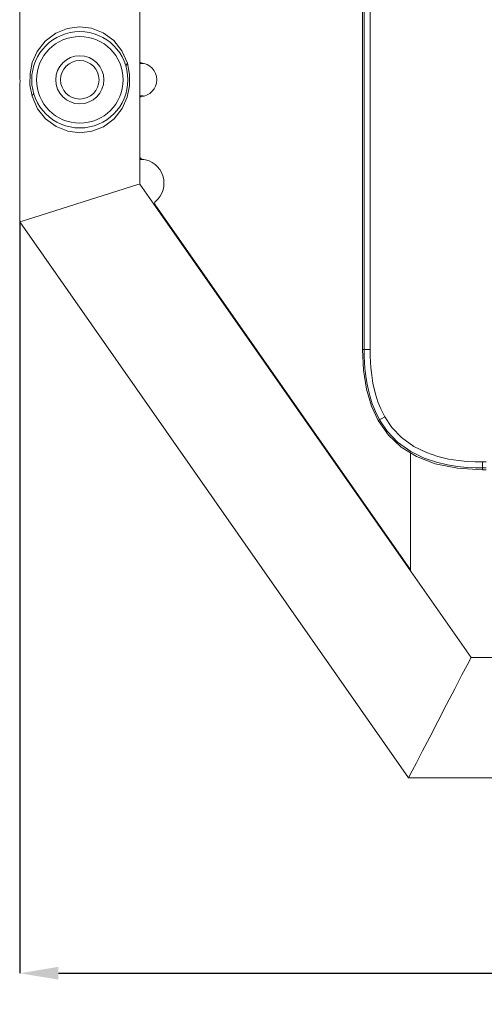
# Model space of a CAD drawing. Header units: millimetres. Extents: x 3925 to 5043, y -86 to 778.
# Tile 72 of 159: x 4322 to 4371, y 390 to 493. Entities that reach past the tile are written whole.
import ezdxf

# ---------------------------------------------------------------- set-up
doc = ezdxf.new("R2010")
doc.units = ezdxf.units.MM
doc.header["$LTSCALE"] = 46.255
doc.header["$PDMODE"] = 3
doc.header["$PDSIZE"] = 1
doc.layers.get('Defpoints').update_dxf_attribs({"linetype": 'CONTINUOUS'})
for name, color, linetype in [('140-154101-01_RIGGDXF_DIMENSION', 7, 'CONTINUOUS'), ('140-155102-0DXF_CONTINUOUS_LINE', 7, 'CONTINUOUS'), ('H30K-TOP-COVDXF_CONTINUOUS_LINE', 7, 'CONTINUOUS')]:
    doc.layers.add(name, color=color, linetype=linetype)
doc.styles.add('SLDTEXTSTYLE0', font='arialbd.ttf', dxfattribs={"height": 5.5})
doc.dimstyles.new('SLDDIMSTYLE2', dxfattribs={"dimtxt": 5.650301, "dimasz": 4.572, "dimexe": 0, "dimexo": 0.0625, "dimgap": 1.412575, "dimtad": 0, "dimtih": 1, "dimtoh": 1, "dimlfac": 3.5, "dimrnd": 1e-09, "dimzin": 4, "dimdsep": 46, "dimtxsty": 'SLDTEXTSTYLE0', "dimsah": 1, "dimcen": 0.09, "dimadec": 0, "dimazin": 1, "dimtol": 1, "dimtp": 0.5, "dimtm": 0.5, "dimtfac": 1, "dimtdec": 1, "dimtofl": 0, "dimtmove": 0, "dimatfit": 3, "dimfxl": 1, "dimfrac": 2, "dimtolj": 1, "dimarcsym": 0})

# ---------------------------------------------------------------- blocks, each defined once
blk = doc.blocks.new('*D62')
at = {"layer": '140-154101-01_RIGGDXF_DIMENSION', "color": 0, "linetype": 'Continuous', "lineweight": -2}
for p, q in [((4527.01, 471.53), (4527.04, 393.55)), ((4322.22, 471.47), (4322.25, 393.48)), ((4326.25, 393.48), (4523.04, 393.54))]:
    blk.add_line(p, q, dxfattribs=at)
at = {"layer": '140-154101-01_RIGGDXF_DIMENSION', "color": 0, "linetype": 'Continuous'}
for points in [[(4326.25, 394.15), (4326.25, 392.82), (4322.25, 393.48)], [(4523.04, 394.21), (4523.04, 392.88), (4527.04, 393.55)]]:
    blk.add_solid(points, dxfattribs=at)
at = {"layer": 'Defpoints', "color": 0, "linetype": 'Continuous'}
for p in [(4322.22, 471.53), (4527.01, 471.59), (4527.04, 393.55)]:
    blk.add_point(p, dxfattribs=at)
at = {"layer": '140-154101-01_RIGGDXF_DIMENSION', "color": 0, "linetype": 'Continuous', "insert": (4424.64, 398.46), "char_height": 5.5, "attachment_point": 5, "rotation": 0.0184, "style": 'SLDTEXTSTYLE0'}
blk.add_mtext('\\A1;819.17 [32.25]', dxfattribs=at)

msp = doc.modelspace()

# ---------------------------------------------------------------- linework, layer by layer
at = {"layer": '140-155102-0DXF_CONTINUOUS_LINE', "color": 7, "linetype": 'Continuous', "lineweight": 0}
for p, q in [((4334.7206, 588.7948), (4334.7206, 475.4692)), ((4322.2206, 486.9572), (4322.2206, 579.3824)), ((4329.6697, 491.6516), (4328.4221, 491.7946)), ((4333.2591, 487.7335), (4333.427, 488.0269)), ((4333.6511, 486.8441), (4333.427, 488.0269)), ((4334.7156, 487.9758), (4335.0866, 487.9758)), ((4322.2206, 486.9573), (4322.2273, 486.8913)), ((4333.6433, 485.6629), (4333.6511, 486.8441)), ((4322.2273, 485.6983), (4322.2206, 485.6323)), ((4322.2206, 471.5279), (4322.2206, 485.6324)), ((4322.231, 485.7448), (4322.2273, 485.6983)), ((4323.505, 484.5939), (4323.674, 484.8833)), ((4333.4083, 484.501), (4333.6433, 485.6629)), ((4334.7156, 484.6137), (4335.0859, 484.6137)), ((4324.9213, 482.2308), (4326.002, 481.4324)), ((4326.002, 481.4324), (4327.2246, 480.9495)), ((4327.2246, 480.9495), (4328.4663, 480.7947)), ((4335.0882, 478.0175), (4334.7156, 478.0175)), ((4323.0211, 471.7804), (4334.5125, 475.4035)), ((4334.5125, 475.4035), (4334.7206, 475.4692)), ((4334.7206, 475.4692), (4369.1529, 426.2948)), ((4362.8456, 435.3986), (4336.2914, 473.3219)), ((4322.2206, 471.5279), (4322.5956, 471.6462)), ((4362.6458, 413.7948), (4322.2206, 471.5279)), ((4322.5956, 471.6462), (4323.0211, 471.7804)), ((4362.8456, 447.533), (4362.8456, 435.3025)), ((4369.1529, 426.2948), (4480.2883, 426.2948)), ((4362.6458, 413.7948), (4363.0131, 414.5002)), ((4486.7954, 413.7948), (4362.6458, 413.7948))]:
    msp.add_line(p, q, dxfattribs=at)
for points in [[(4325.9653, 491.1366), (4324.8587, 490.2973), (4324.031, 489.2241), (4323.5291, 488.076), (4323.2988, 486.9355), (4323.2879, 485.7707), (4323.505, 484.5939)], [(4328.4221, 491.7946), (4327.1768, 491.6277), (4325.9653, 491.1366)], [(4333.427, 488.0269), (4332.8533, 489.3191), (4331.9936, 490.384), (4330.9011, 491.1779), (4329.6697, 491.6516)], [(4322.2273, 486.8913), (4322.2421, 486.7077), (4322.254, 486.4422), (4322.2541, 486.148), (4322.2422, 485.8824), (4322.231, 485.7448)], [(4323.505, 484.5939), (4324.0734, 483.2944), (4324.9213, 482.2308)], [(4330.9273, 481.4259), (4332.0415, 482.2519), (4332.8892, 483.3296), (4333.4083, 484.501)], [(4328.4663, 480.7947), (4329.712, 480.9483), (4330.9273, 481.4259)], [(4363.0131, 414.5002), (4363.4546, 415.3489), (4364.1002, 416.5876), (4364.847, 418.0234), (4365.6932, 419.6483), (4366.6054, 421.4012), (4367.4437, 423.0111), (4368.2009, 424.467), (4368.7381, 425.4977), (4369.1529, 426.2948)]]:
    msp.add_lwpolyline(points, dxfattribs=at)
for radius in [5, 4.5, 2.5, 2]:
    msp.add_circle((4328.4706, 486.2948), radius, dxfattribs=at)
for centre, radius, start, end in [((4334.8456, 488.1656), 0.125, 210.368332, 268.086518), ((4334.7206, 486.2948), 1.75, 273.822554, 86.041028), ((4334.8456, 484.4239), 0.125, 93.822554, 124.127098), ((4334.9706, 478.3039), 0.25, 209.835594, 264.784091), ((4334.7206, 475.5653), 2.5, 310.215909, 84.784091), ((4336.4962, 473.4653), 0.25, 130.215909, 215)]:
    msp.add_arc(centre, radius, start, end, dxfattribs=at)
at = {"layer": 'H30K-TOP-COVDXF_CONTINUOUS_LINE', "color": 7, "linetype": 'Continuous', "lineweight": 0}
for p, q in [((4357.8456, 458.2942), (4357.8456, 532.2942)), ((4358.0238, 532.2942), (4358.0238, 458.2942)), ((4358.6441, 532.2942), (4358.6441, 458.2942)), ((4358.6441, 458.2942), (4357.8456, 458.2942)), ((4360.1706, 451.2896), (4359.4754, 450.8967)), ((4359.4754, 450.8967), (4360.5494, 449.3709)), ((4360.5494, 449.3709), (4361.8672, 448.1355)), ((4361.8672, 448.1355), (4363.4665, 447.1507)), ((4363.4665, 447.1507), (4365.4092, 446.4109)), ((4365.4092, 446.4109), (4367.7174, 445.9491)), ((4370.3452, 445.9723), (4370.6977, 445.9724)), ((4370.3453, 446.5927), (4370.6974, 446.5928)), ((4370.3453, 446.5927), (4370.3453, 445.7942)), ((4367.7174, 445.9491), (4370.3448, 445.7942)), ((4370.3448, 445.7942), (4370.6974, 445.7942))]:
    msp.add_line(p, q, dxfattribs=at)
for points in [[(4357.8456, 458.2942), (4357.948, 456.1335), (4358.26, 454.1568), (4358.7799, 452.3936), (4359.4754, 450.8967)], [(4358.0238, 458.2942), (4358.0344, 457.5776), (4358.0633, 456.9342), (4358.1068, 456.348), (4358.1635, 455.8013), (4358.2379, 455.25), (4358.3371, 454.6661), (4358.4685, 454.0438), (4358.6437, 453.3717), (4358.8792, 452.6404), (4359.1977, 451.8445), (4359.6305, 450.9844)], [(4358.6441, 458.2942), (4358.6545, 457.5964), (4358.6825, 456.9712), (4358.7247, 456.4031), (4358.7795, 455.8745), (4358.8512, 455.3429), (4358.9467, 454.7814), (4359.0726, 454.1851), (4359.2397, 453.5437), (4359.4634, 452.8491), (4359.7643, 452.0972), (4360.1706, 451.2896)], [(4360.1706, 451.2896), (4360.9233, 450.1697), (4361.9189, 449.1244), (4363.1883, 448.2074), (4364.4967, 447.5652), (4365.7035, 447.1576), (4366.8102, 446.8995), (4367.8231, 446.7406), (4368.7449, 446.6496), (4369.5824, 446.6051), (4370.3453, 446.5927)], [(4359.6305, 450.9844), (4360.4378, 449.7836), (4361.5098, 448.6581), (4362.8726, 447.6735), (4364.265, 446.9898), (4365.5369, 446.56), (4366.694, 446.2902), (4367.7463, 446.125), (4368.6992, 446.0309), (4369.5619, 445.9851), (4370.3452, 445.9723)]]:
    msp.add_lwpolyline(points, dxfattribs=at)

# ---------------------------------------------------------------- dimensions: what is measured, and where the dimension line sits
at = {"layer": '140-154101-01_RIGGDXF_DIMENSION', "color": 2, "linetype": 'Continuous'}
dim = msp.add_linear_dim(base=(4527.0373, 393.5461), p1=(4322.2206, 471.5279), p2=(4527.0123, 471.5936), angle=0.018379, dimstyle='SLDDIMSTYLE2', override={"dimtxt": 5, "dimasz": 4, "dimtad": 1, "dimtih": 0, "dimtoh": 0, "dimlfac": 4, "dimtol": 0, "dimtp": 0.01, "dimtm": 0.01, "dimtdec": 2, "dimtofl": 1, "dimtzin": 0}, dxfattribs=at)
dim.commit()
dim.dimension.update_dxf_attribs({"geometry": '*D62', "text_midpoint": (4424.64, 393.5133), "dimtype": 161})

doc.saveas('drawing.dxf')
